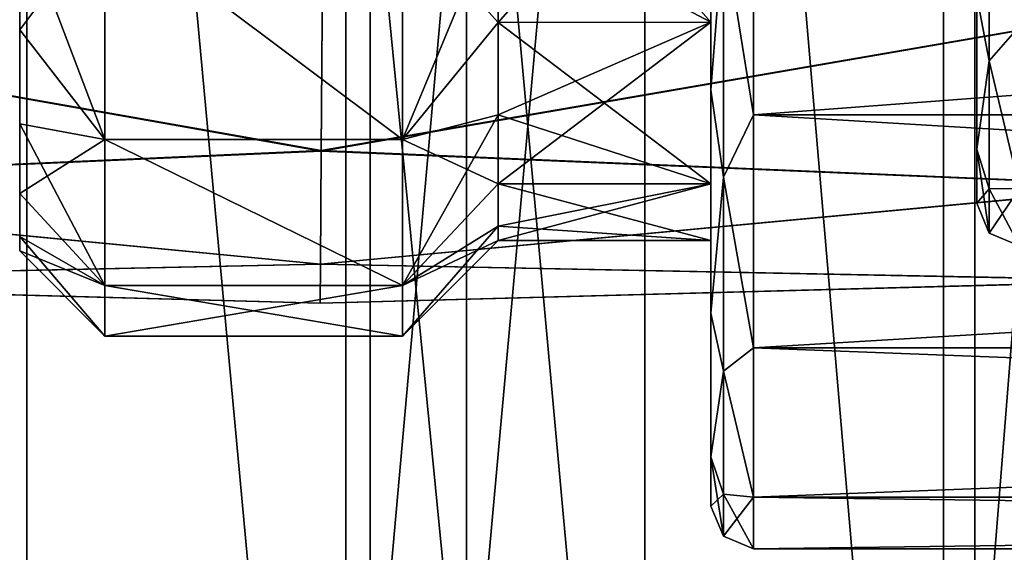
# Model space of a CAD drawing. Header units: millimetres. Extents: x -682 to 137, y -14 to 967.
# Tile 163 of 256: x -384 to -375, y 11 to 16. Entities that reach past the tile are written whole.
import ezdxf

# ---------------------------------------------------------------- set-up
doc = ezdxf.new("R2010")
doc.units = ezdxf.units.MM
doc.header["$LTSCALE"] = 65.185185
for name, color, linetype in [('3833', 7, 'CONTINUOUS'), ('3834', 7, 'CONTINUOUS'), ('3835', 7, 'CONTINUOUS'), ('3836', 7, 'CONTINUOUS'), ('3866', 7, 'CONTINUOUS'), ('3867', 7, 'CONTINUOUS'), ('3868', 7, 'CONTINUOUS'), ('3869', 7, 'CONTINUOUS'), ('3871', 7, 'CONTINUOUS'), ('3873', 7, 'CONTINUOUS'), ('3874', 7, 'CONTINUOUS'), ('3877', 7, 'CONTINUOUS'), ('3878', 7, 'CONTINUOUS'), ('3879', 7, 'CONTINUOUS'), ('3880', 7, 'CONTINUOUS'), ('3881', 7, 'CONTINUOUS'), ('3882', 7, 'CONTINUOUS'), ('3883', 7, 'CONTINUOUS'), ('3884', 7, 'CONTINUOUS'), ('3887', 7, 'CONTINUOUS'), ('3888', 7, 'CONTINUOUS'), ('3956', 7, 'CONTINUOUS'), ('3959', 7, 'CONTINUOUS'), ('3960', 7, 'CONTINUOUS'), ('3961', 7, 'CONTINUOUS'), ('4566', 7, 'CONTINUOUS')]:
    doc.layers.add(name, color=color, linetype=linetype)

msp = doc.modelspace()

# ---------------------------------------------------------------- linework, layer by layer
at = {"layer": '3833', "color": 7, "linetype": 'CONTINUOUS', "true_color": 0x96918c}
for points in [[(-380.9324, 1, -37.4223), (-387.0213, 1, -39.9444), (-387.021, 66.8, -39.9443), (-380.9324, 1, -37.4223)], [(-380.9321, 66.8, -37.4221), (-380.9324, 1, -37.4223), (-387.021, 66.8, -39.9443), (-380.9321, 66.8, -37.4221)], [(-375.313, 1, -33.9787), (-380.9324, 1, -37.4223), (-380.9321, 66.8, -37.4221), (-375.313, 1, -33.9787)], [(-375.3126, 66.8, -33.9784), (-375.313, 1, -33.9787), (-380.9321, 66.8, -37.4221), (-375.3126, 66.8, -33.9784)], [(-370.3015, 1, -29.6985), (-375.313, 1, -33.9787), (-375.3126, 66.8, -33.9784), (-370.3015, 1, -29.6985)], [(-370.3011, 66.8, -29.6981), (-370.3015, 1, -29.6985), (-375.3126, 66.8, -33.9784), (-370.3011, 66.8, -29.6981)]]:
    msp.add_3dface(points, dxfattribs=at)
at = {"layer": '3834', "color": 7, "linetype": 'CONTINUOUS', "true_color": 0x96918c}
for points in [[(-387.0213, 1, 39.9444), (-380.9324, 1, 37.4223), (-387.021, 66.8, 39.9443), (-387.0213, 1, 39.9444)], [(-387.021, 66.8, 39.9443), (-380.9324, 1, 37.4223), (-380.9321, 66.8, 37.4221), (-387.021, 66.8, 39.9443)], [(-380.9324, 1, 37.4223), (-375.313, 1, 33.9787), (-380.9321, 66.8, 37.4221), (-380.9324, 1, 37.4223)], [(-380.9321, 66.8, 37.4221), (-375.313, 1, 33.9787), (-375.3126, 66.8, 33.9784), (-380.9321, 66.8, 37.4221)], [(-375.313, 1, 33.9787), (-370.3015, 1, 29.6985), (-375.3126, 66.8, 33.9784), (-375.313, 1, 33.9787)], [(-375.3126, 66.8, 33.9784), (-370.3015, 1, 29.6985), (-370.3011, 66.8, 29.6981), (-375.3126, 66.8, 33.9784)]]:
    msp.add_3dface(points, dxfattribs=at)
at = {"layer": '3835', "color": 7, "linetype": 'CONTINUOUS', "true_color": 0x96918c}
for points in [[(-383.9322, 3, -36.6309), (-390.1804, 66.8, -38.776), (-390.1806, 3, -38.776), (-383.9322, 3, -36.6309)], [(-383.9319, 66.8, -36.6308), (-390.1804, 66.8, -38.776), (-383.9322, 3, -36.6309), (-383.9319, 66.8, -36.6308)], [(-378.1221, 3, -33.4867), (-383.9319, 66.8, -36.6308), (-383.9322, 3, -36.6309), (-378.1221, 3, -33.4867)], [(-378.1217, 66.8, -33.4864), (-383.9319, 66.8, -36.6308), (-378.1221, 3, -33.4867), (-378.1217, 66.8, -33.4864)], [(-372.9087, 3, -29.429), (-378.1217, 66.8, -33.4864), (-378.1221, 3, -33.4867), (-372.9087, 3, -29.429)], [(-372.9084, 66.8, -29.4286), (-378.1217, 66.8, -33.4864), (-372.9087, 3, -29.429), (-372.9084, 66.8, -29.4286)]]:
    msp.add_3dface(points, dxfattribs=at)
at = {"layer": '3836', "color": 7, "linetype": 'CONTINUOUS', "true_color": 0x96918c}
for points in [[(-390.1806, 3, 38.776), (-390.1804, 66.8, 38.776), (-383.9322, 3, 36.6309), (-390.1806, 3, 38.776)], [(-390.1804, 66.8, 38.776), (-383.9319, 66.8, 36.6308), (-383.9322, 3, 36.6309), (-390.1804, 66.8, 38.776)], [(-383.9322, 3, 36.6309), (-383.9319, 66.8, 36.6308), (-378.1221, 3, 33.4867), (-383.9322, 3, 36.6309)], [(-383.9319, 66.8, 36.6308), (-378.1217, 66.8, 33.4864), (-378.1221, 3, 33.4867), (-383.9319, 66.8, 36.6308)], [(-378.1221, 3, 33.4867), (-378.1217, 66.8, 33.4864), (-372.9087, 3, 29.429), (-378.1221, 3, 33.4867)], [(-378.1217, 66.8, 33.4864), (-372.9084, 66.8, 29.4286), (-372.9087, 3, 29.429), (-378.1217, 66.8, 33.4864)]]:
    msp.add_3dface(points, dxfattribs=at)
at = {"layer": '3866', "color": 7, "linetype": 'CONTINUOUS', "true_color": 0x96918c}
for points in [[(-377.1, 17.9407, 9.4155), (-377.1, 15.1809, 8.0093), (-340.4, 17.9407, 9.4155), (-377.1, 17.9407, 9.4155)], [(-340.4, 17.9407, 9.4155), (-377.1, 15.1809, 8.0093), (-340.4, 15.1809, 8.0093), (-340.4, 17.9407, 9.4155)], [(-377.1, 15.1809, 8.0093), (-377.1, 12.9907, 5.8191), (-340.4, 15.1809, 8.0093), (-377.1, 15.1809, 8.0093)], [(-340.4, 15.1809, 8.0093), (-377.1, 12.9907, 5.8191), (-340.4, 12.9907, 5.8191), (-340.4, 15.1809, 8.0093)], [(-377.1, 12.9907, 5.8191), (-377.1, 11.5845, 3.0593), (-340.4, 12.9907, 5.8191), (-377.1, 12.9907, 5.8191)], [(-340.4, 12.9907, 5.8191), (-377.1, 11.5845, 3.0593), (-340.4, 11.5845, 3.0593), (-340.4, 12.9907, 5.8191)], [(-377.1, 11.1), (-340.4, 11.1), (-340.4, 11.5845, 3.0593), (-377.1, 11.1)], [(-377.1, 11.5845, 3.0593), (-377.1, 11.1), (-340.4, 11.5845, 3.0593), (-377.1, 11.5845, 3.0593)]]:
    msp.add_3dface(points, dxfattribs=at)
at = {"layer": '3867', "color": 7, "linetype": 'CONTINUOUS', "true_color": 0x96918c}
for points in [[(-377.5, 26.5841, 7.6856), (-377.5, 21, 7), (-377.5, 15.416, 7.6856), (-377.5, 26.5841, 7.6856)], [(-377.5, 23.9356, 9.035), (-377.5, 26.5841, 7.6856), (-377.5, 15.416, 7.6856), (-377.5, 23.9356, 9.035)], [(-377.5, 15.4159, -7.6856), (-377.5, 21, -7), (-377.5, 26.584, -7.6856), (-377.5, 15.4159, -7.6856)], [(-377.5, 18.0644, -9.035), (-377.5, 15.4159, -7.6856), (-377.5, 26.584, -7.6856), (-377.5, 18.0644, -9.035)], [(-377.5, 18.0644, 9.0351), (-377.5, 23.9356, 9.035), (-377.5, 15.416, 7.6856), (-377.5, 18.0644, 9.0351)], [(-377.5, 18.3218, -6.4673), (-377.5, 21, -7), (-377.5, 13.3141, -5.5837), (-377.5, 18.3218, -6.4673)], [(-377.5, 13.3141, -5.5837), (-377.5, 21, -7), (-377.5, 15.4159, -7.6856), (-377.5, 13.3141, -5.5837)], [(-377.5, 21, 7), (-377.5, 18.3218, 6.4673), (-377.5, 15.416, 7.6856), (-377.5, 21, 7)], [(-377.5, 16.0504, -4.9496), (-377.5, 18.3218, -6.4673), (-377.5, 13.3141, -5.5837), (-377.5, 16.0504, -4.9496)], [(-377.5, 18.3218, 6.4673), (-377.5, 16.0504, 4.9496), (-377.5, 13.3142, 5.5838), (-377.5, 18.3218, 6.4673)], [(-377.5, 15.416, 7.6856), (-377.5, 18.3218, 6.4673), (-377.5, 13.3142, 5.5838), (-377.5, 15.416, 7.6856)], [(-377.5, 14.5327, -2.6782), (-377.5, 16.0504, -4.9496), (-377.5, 11.9648, -2.9352), (-377.5, 14.5327, -2.6782)], [(-377.5, 11.9648, -2.9352), (-377.5, 16.0504, -4.9496), (-377.5, 13.3141, -5.5837), (-377.5, 11.9648, -2.9352)], [(-377.5, 16.0504, 4.9496), (-377.5, 14.5327, 2.6782), (-377.5, 11.9648, 2.9353), (-377.5, 16.0504, 4.9496)], [(-377.5, 13.3142, 5.5838), (-377.5, 16.0504, 4.9496), (-377.5, 11.9648, 2.9353), (-377.5, 13.3142, 5.5838)], [(-377.5, 14), (-377.5, 14.5327, -2.6782), (-377.5, 11.5), (-377.5, 14)], [(-377.5, 11.5), (-377.5, 14.5327, -2.6782), (-377.5, 11.9648, -2.9352), (-377.5, 11.5)], [(-377.5, 14.5327, 2.6782), (-377.5, 14), (-377.5, 11.9648, 2.9353), (-377.5, 14.5327, 2.6782)], [(-377.5, 14), (-377.5, 11.5), (-377.5, 11.9648, 2.9353), (-377.5, 14)]]:
    msp.add_3dface(points, dxfattribs=at)
at = {"layer": '3868', "color": 7, "linetype": 'CONTINUOUS', "true_color": 0x96918c}
for points in [[(-380.4, 14.9482, 5.078), (-380.4, 17.05, 6.8416), (-383.2, 17.05, 6.8416), (-380.4, 14.9482, 5.078)], [(-383.2, 14.9482, 5.078), (-380.4, 14.9482, 5.078), (-383.2, 17.05, 6.8416), (-383.2, 14.9482, 5.078)], [(-380.4, 13.5764, 2.702), (-380.4, 14.9482, 5.078), (-383.2, 14.9482, 5.078), (-380.4, 13.5764, 2.702)], [(-383.2, 13.5764, 2.7019), (-380.4, 13.5764, 2.702), (-383.2, 14.9482, 5.078), (-383.2, 13.5764, 2.7019)], [(-380.4, 13.1), (-380.4, 13.5764, 2.702), (-383.2, 13.1), (-380.4, 13.1)], [(-383.2, 13.1), (-380.4, 13.5764, 2.702), (-383.2, 13.5764, 2.7019), (-383.2, 13.1)]]:
    msp.add_3dface(points, dxfattribs=at)
at = {"layer": '3869', "color": 7, "linetype": 'CONTINUOUS', "true_color": 0x96918c}
for points in [[(-384, 17.0557, 5.9035), (-384, 26.0205, 5.0202), (-384, 15.9795, 5.0202), (-384, 17.0557, 5.9035)], [(-384, 15.9795, 5.0202), (-384, 26.0205, 5.0202), (-384, 22.0908, 4.777), (-384, 15.9795, 5.0202)], [(-384, 24.9443, -5.9035), (-384, 15.9795, -5.0202), (-384, 26.0205, -5.0202), (-384, 24.9443, -5.9035)], [(-384, 26.0205, -5.0202), (-384, 15.9795, -5.0202), (-384, 19.9092, -4.777), (-384, 26.0205, -5.0202)], [(-384, 17.0557, -5.9035), (-384, 15.9795, -5.0202), (-384, 24.9443, -5.9035), (-384, 17.0557, -5.9035)], [(-384, 19.9092, 4.777), (-384, 15.9795, 5.0202), (-384, 22.0908, 4.777), (-384, 19.9092, 4.777)], [(-384, 15.0964, 3.944), (-384, 15.9795, 5.0202), (-384, 19.9092, 4.777), (-384, 15.0964, 3.944)], [(-384, 17.9452, 3.8312), (-384, 15.0964, 3.944), (-384, 19.9092, 4.777), (-384, 17.9452, 3.8312)], [(-384, 15.9795, -5.0202), (-384, 15.0964, -3.944), (-384, 19.9092, -4.777), (-384, 15.9795, -5.0202)], [(-384, 19.9092, -4.777), (-384, 15.0964, -3.944), (-384, 17.9452, -3.8312), (-384, 19.9092, -4.777)], [(-384, 14.4402, 2.7163), (-384, 15.0964, 3.944), (-384, 17.9452, 3.8312), (-384, 14.4402, 2.7163)], [(-384, 16.5852, 2.1257), (-384, 14.4402, 2.7163), (-384, 17.9452, 3.8312), (-384, 16.5852, 2.1257)], [(-384, 15.0964, -3.944), (-384, 14.4402, -2.7163), (-384, 17.9452, -3.8312), (-384, 15.0964, -3.944)], [(-384, 17.9452, -3.8312), (-384, 14.4402, -2.7163), (-384, 16.5852, -2.1257), (-384, 17.9452, -3.8312)], [(-384, 14.0363, 1.3845), (-384, 14.4402, 2.7163), (-384, 16.5852, 2.1257), (-384, 14.0363, 1.3845)], [(-384, 16.1), (-384, 14.0363, 1.3845), (-384, 16.5852, 2.1257), (-384, 16.1)], [(-384, 14.0363, -1.3845), (-384, 13.9), (-384, 16.5852, -2.1257), (-384, 14.0363, -1.3845)], [(-384, 13.9), (-384, 16.1), (-384, 16.5852, -2.1257), (-384, 13.9)], [(-384, 14.4402, -2.7163), (-384, 14.0363, -1.3845), (-384, 16.5852, -2.1257), (-384, 14.4402, -2.7163)], [(-384, 13.9), (-384, 14.0363, 1.3845), (-384, 16.1), (-384, 13.9)]]:
    msp.add_3dface(points, dxfattribs=at)
at = {"layer": '3871', "color": 7, "linetype": 'CONTINUOUS', "true_color": 0x96918c}
for points in [[(-375, 16.5852, 2.1257), (-375, 17.9453, 3.8312), (-375, 14.856, 2.5442), (-375, 16.5852, 2.1257)], [(-375, 14.856, 2.5442), (-375, 17.9453, 3.8312), (-375, 16.2978, 4.7021), (-375, 14.856, 2.5442)], [(-375, 17.9452, -3.8312), (-375, 16.5852, -2.1257), (-375, 14.8561, -2.5443), (-375, 17.9452, -3.8312)], [(-375, 16.2978, -4.7021), (-375, 17.9452, -3.8312), (-375, 14.8561, -2.5443), (-375, 16.2978, -4.7021)], [(-375, 16.1), (-375, 16.5852, 2.1257), (-375, 14.35), (-375, 16.1)], [(-375, 14.35), (-375, 16.5852, 2.1257), (-375, 14.856, 2.5442), (-375, 14.35)], [(-375, 16.5852, -2.1257), (-375, 16.1), (-375, 14.8561, -2.5443), (-375, 16.5852, -2.1257)], [(-375, 14.8561, -2.5443), (-375, 16.1), (-375, 14.35), (-375, 14.8561, -2.5443)]]:
    msp.add_3dface(points, dxfattribs=at)
at = {"layer": '3873', "color": 7, "linetype": 'CONTINUOUS', "true_color": 0x96918c}
for points in [[(-377.1, 15.1809, -8.0093), (-377.1, 17.9407, -9.4155), (-340.4, 15.1809, -8.0093), (-377.1, 15.1809, -8.0093)], [(-340.4, 15.1809, -8.0093), (-377.1, 17.9407, -9.4155), (-340.4, 17.9407, -9.4155), (-340.4, 15.1809, -8.0093)], [(-377.1, 12.9907, -5.8191), (-377.1, 15.1809, -8.0093), (-340.4, 12.9907, -5.8191), (-377.1, 12.9907, -5.8191)], [(-340.4, 12.9907, -5.8191), (-377.1, 15.1809, -8.0093), (-340.4, 15.1809, -8.0093), (-340.4, 12.9907, -5.8191)], [(-377.1, 11.5845, -3.0593), (-377.1, 12.9907, -5.8191), (-340.4, 11.5845, -3.0593), (-377.1, 11.5845, -3.0593)], [(-340.4, 11.5845, -3.0593), (-377.1, 12.9907, -5.8191), (-340.4, 12.9907, -5.8191), (-340.4, 11.5845, -3.0593)], [(-340.4, 11.1), (-377.1, 11.1), (-377.1, 11.5845, -3.0593), (-340.4, 11.1)], [(-340.4, 11.1), (-377.1, 11.5845, -3.0593), (-340.4, 11.5845, -3.0593), (-340.4, 11.1)]]:
    msp.add_3dface(points, dxfattribs=at)
at = {"layer": '3874', "color": 7, "linetype": 'CONTINUOUS', "true_color": 0x96918c}
for points in [[(-380.4, 17.05, -6.8416), (-380.4, 14.9482, -5.078), (-383.2, 17.05, -6.8416), (-380.4, 17.05, -6.8416)], [(-383.2, 17.05, -6.8416), (-380.4, 14.9482, -5.078), (-383.2, 14.9482, -5.078), (-383.2, 17.05, -6.8416)], [(-380.4, 14.9482, -5.078), (-380.4, 13.5764, -2.702), (-383.2, 14.9482, -5.078), (-380.4, 14.9482, -5.078)], [(-383.2, 14.9482, -5.078), (-380.4, 13.5764, -2.702), (-383.2, 13.5764, -2.7019), (-383.2, 14.9482, -5.078)], [(-380.4, 13.1), (-383.2, 13.1), (-383.2, 13.5764, -2.7019), (-380.4, 13.1)], [(-380.4, 13.5764, -2.702), (-380.4, 13.1), (-383.2, 13.5764, -2.7019), (-380.4, 13.5764, -2.702)]]:
    msp.add_3dface(points, dxfattribs=at)
at = {"layer": '3877', "color": 7, "linetype": 'CONTINUOUS', "true_color": 0x96918c}
for points in [[(-377.5, 16.0504, 4.9496), (-377.5, 18.3218, 6.4673), (-379.5, 16.0503, 4.9497), (-377.5, 16.0504, 4.9496)], [(-379.5, 16.0503, 4.9497), (-377.5, 18.3218, 6.4673), (-379.5, 17.111, 5.8203), (-379.5, 16.0503, 4.9497)], [(-377.5, 14.5327, 2.6782), (-377.5, 16.0504, 4.9496), (-379.5, 14.5328, 2.6788), (-377.5, 14.5327, 2.6782)], [(-379.5, 14.5328, 2.6788), (-377.5, 16.0504, 4.9496), (-379.5, 15.1797, 3.889), (-379.5, 14.5328, 2.6788)], [(-379.5, 15.1797, 3.889), (-377.5, 16.0504, 4.9496), (-379.5, 16.0503, 4.9497), (-379.5, 15.1797, 3.889)], [(-379.5, 14.1345, 1.3656), (-377.5, 14.5327, 2.6782), (-379.5, 14.5328, 2.6788), (-379.5, 14.1345, 1.3656)], [(-377.5, 14), (-377.5, 14.5327, 2.6782), (-379.5, 14), (-377.5, 14)], [(-379.5, 14), (-377.5, 14.5327, 2.6782), (-379.5, 14.1345, 1.3656), (-379.5, 14)]]:
    msp.add_3dface(points, dxfattribs=at)
at = {"layer": '3878', "color": 7, "linetype": 'CONTINUOUS', "true_color": 0x96918c}
for points in [[(-379.5, 16.0503, 4.9497), (-379.5, 17.111, 5.8203), (-380.4, 14.9482, 5.078), (-379.5, 16.0503, 4.9497)], [(-380.4, 14.9482, 5.078), (-379.5, 17.111, 5.8203), (-380.4, 17.05, 6.8416), (-380.4, 14.9482, 5.078)], [(-379.5, 15.1797, 3.889), (-379.5, 16.0503, 4.9497), (-380.4, 14.9482, 5.078), (-379.5, 15.1797, 3.889)], [(-379.5, 14.5328, 2.6788), (-379.5, 15.1797, 3.889), (-380.4, 13.5764, 2.702), (-379.5, 14.5328, 2.6788)], [(-380.4, 13.5764, 2.702), (-379.5, 15.1797, 3.889), (-380.4, 14.9482, 5.078), (-380.4, 13.5764, 2.702)], [(-379.5, 14.1345, 1.3656), (-379.5, 14.5328, 2.6788), (-380.4, 13.5764, 2.702), (-379.5, 14.1345, 1.3656)], [(-379.5, 14), (-379.5, 14.1345, 1.3656), (-380.4, 13.1), (-379.5, 14)], [(-380.4, 13.1), (-379.5, 14.1345, 1.3656), (-380.4, 13.5764, 2.702), (-380.4, 13.1)]]:
    msp.add_3dface(points, dxfattribs=at)
at = {"layer": '3879', "color": 7, "linetype": 'CONTINUOUS', "true_color": 0x96918c}
for points in [[(-377.5, 18.3218, -6.4673), (-377.5, 16.0504, -4.9496), (-379.5, 18.3212, -6.4672), (-377.5, 18.3218, -6.4673)], [(-379.5, 18.3212, -6.4672), (-377.5, 16.0504, -4.9496), (-379.5, 17.111, -5.8203), (-379.5, 18.3212, -6.4672)], [(-379.5, 17.111, -5.8203), (-377.5, 16.0504, -4.9496), (-379.5, 16.0503, -4.9497), (-379.5, 17.111, -5.8203)], [(-377.5, 16.0504, -4.9496), (-377.5, 14.5327, -2.6782), (-379.5, 16.0503, -4.9497), (-377.5, 16.0504, -4.9496)], [(-379.5, 16.0503, -4.9497), (-377.5, 14.5327, -2.6782), (-379.5, 15.1797, -3.889), (-379.5, 16.0503, -4.9497)], [(-379.5, 15.1797, -3.889), (-377.5, 14.5327, -2.6782), (-379.5, 14.5328, -2.6788), (-379.5, 15.1797, -3.889)], [(-377.5, 14.5327, -2.6782), (-377.5, 14), (-379.5, 14.5328, -2.6788), (-377.5, 14.5327, -2.6782)], [(-379.5, 14.5328, -2.6788), (-377.5, 14), (-379.5, 14.1345, -1.3656), (-379.5, 14.5328, -2.6788)], [(-377.5, 14), (-379.5, 14), (-379.5, 14.1345, -1.3656), (-377.5, 14)]]:
    msp.add_3dface(points, dxfattribs=at)
at = {"layer": '3880', "color": 7, "linetype": 'CONTINUOUS', "true_color": 0x96918c}
for points in [[(-379.5, 17.111, -5.8203), (-379.5, 16.0503, -4.9497), (-380.4, 17.05, -6.8416), (-379.5, 17.111, -5.8203)], [(-380.4, 17.05, -6.8416), (-379.5, 16.0503, -4.9497), (-380.4, 14.9482, -5.078), (-380.4, 17.05, -6.8416)], [(-379.5, 16.0503, -4.9497), (-379.5, 15.1797, -3.889), (-380.4, 14.9482, -5.078), (-379.5, 16.0503, -4.9497)], [(-379.5, 15.1797, -3.889), (-379.5, 14.5328, -2.6788), (-380.4, 14.9482, -5.078), (-379.5, 15.1797, -3.889)], [(-380.4, 14.9482, -5.078), (-379.5, 14.5328, -2.6788), (-380.4, 13.5764, -2.702), (-380.4, 14.9482, -5.078)], [(-379.5, 14.5328, -2.6788), (-379.5, 14.1345, -1.3656), (-380.4, 13.5764, -2.702), (-379.5, 14.5328, -2.6788)], [(-379.5, 14.1345, -1.3656), (-379.5, 14), (-380.4, 13.5764, -2.702), (-379.5, 14.1345, -1.3656)], [(-379.5, 14), (-380.4, 13.1), (-380.4, 13.5764, -2.702), (-379.5, 14)]]:
    msp.add_3dface(points, dxfattribs=at)
at = {"layer": '3881', "color": 7, "linetype": 'CONTINUOUS', "true_color": 0x96918c}
for points in [[(-383.2, 17.05, 6.8416), (-384, 17.0557, 5.9035), (-384, 15.9795, 5.0202), (-383.2, 17.05, 6.8416)], [(-383.2, 14.9482, 5.078), (-383.2, 17.05, 6.8416), (-384, 15.9795, 5.0202), (-383.2, 14.9482, 5.078)], [(-383.2, 14.9482, 5.078), (-384, 15.9795, 5.0202), (-384, 15.0964, 3.944), (-383.2, 14.9482, 5.078)], [(-383.2, 14.9482, 5.078), (-384, 15.0964, 3.944), (-384, 14.4402, 2.7163), (-383.2, 14.9482, 5.078)], [(-383.2, 13.5764, 2.7019), (-383.2, 14.9482, 5.078), (-384, 14.4402, 2.7163), (-383.2, 13.5764, 2.7019)], [(-383.2, 13.5764, 2.7019), (-384, 14.4402, 2.7163), (-384, 14.0363, 1.3845), (-383.2, 13.5764, 2.7019)], [(-383.2, 13.5764, 2.7019), (-384, 14.0363, 1.3845), (-384, 13.9), (-383.2, 13.5764, 2.7019)], [(-383.2, 13.1), (-383.2, 13.5764, 2.7019), (-384, 13.9), (-383.2, 13.1)]]:
    msp.add_3dface(points, dxfattribs=at)
at = {"layer": '3882', "color": 7, "linetype": 'CONTINUOUS', "true_color": 0x96918c}
for points in [[(-384, 15.9795, -5.0202), (-384, 17.0557, -5.9035), (-383.2, 14.9482, -5.078), (-384, 15.9795, -5.0202)], [(-384, 17.0557, -5.9035), (-383.2, 17.05, -6.8416), (-383.2, 14.9482, -5.078), (-384, 17.0557, -5.9035)], [(-384, 15.0964, -3.944), (-384, 15.9795, -5.0202), (-383.2, 14.9482, -5.078), (-384, 15.0964, -3.944)], [(-384, 14.4402, -2.7163), (-384, 15.0964, -3.944), (-383.2, 13.5764, -2.7019), (-384, 14.4402, -2.7163)], [(-384, 15.0964, -3.944), (-383.2, 14.9482, -5.078), (-383.2, 13.5764, -2.7019), (-384, 15.0964, -3.944)], [(-384, 14.0363, -1.3845), (-384, 14.4402, -2.7163), (-383.2, 13.5764, -2.7019), (-384, 14.0363, -1.3845)], [(-383.2, 13.1), (-384, 13.9), (-384, 14.0363, -1.3845), (-383.2, 13.1)], [(-383.2, 13.1), (-384, 14.0363, -1.3845), (-383.2, 13.5764, -2.7019), (-383.2, 13.1)]]:
    msp.add_3dface(points, dxfattribs=at)
at = {"layer": '3883', "color": 7, "linetype": 'CONTINUOUS', "true_color": 0x96918c}
for points in [[(-374.6, 16.0149, -4.9851), (-374.6, 18.3021, -6.5134), (-374.8828, 17.5336, -6.004), (-374.6, 16.0149, -4.9851)], [(-375, 16.2978, -4.7021), (-374.8828, 15.6891, -4.4563), (-374.8828, 17.5336, -6.004), (-375, 16.2978, -4.7021)], [(-374.8828, 15.6891, -4.4563), (-374.6, 16.0149, -4.9851), (-374.8828, 17.5336, -6.004), (-374.8828, 15.6891, -4.4563)], [(-375, 16.2978, -4.7021), (-375, 14.8561, -2.5443), (-374.8828, 15.6891, -4.4563), (-375, 16.2978, -4.7021)], [(-374.6, 14.4866, -2.6979), (-374.6, 16.0149, -4.9851), (-374.8828, 15.6891, -4.4563), (-374.6, 14.4866, -2.6979)], [(-375, 14.8561, -2.5443), (-374.8828, 14.4853, -2.3712), (-374.8828, 15.6891, -4.4563), (-375, 14.8561, -2.5443)], [(-374.8828, 14.4853, -2.3712), (-374.6, 14.4866, -2.6979), (-374.8828, 15.6891, -4.4563), (-374.8828, 14.4853, -2.3712)], [(-375, 14.8561, -2.5443), (-375, 14.35), (-374.8828, 14.4853, -2.3712), (-375, 14.8561, -2.5443)], [(-375, 14.35), (-374.8828, 14.0672), (-374.8828, 14.4853, -2.3712), (-375, 14.35)], [(-374.6, 13.95), (-374.6, 14.4866, -2.6979), (-374.8828, 14.0672), (-374.6, 13.95)], [(-374.8828, 14.0672), (-374.6, 14.4866, -2.6979), (-374.8828, 14.4853, -2.3712), (-374.8828, 14.0672)]]:
    msp.add_3dface(points, dxfattribs=at)
at = {"layer": '3884', "color": 7, "linetype": 'CONTINUOUS', "true_color": 0x96918c}
for points in [[(-374.6, 18.3021, 6.5134), (-374.6, 16.0149, 4.9851), (-374.8828, 17.5336, 6.004), (-374.6, 18.3021, 6.5134)], [(-375, 16.2978, 4.7021), (-374.8828, 17.5336, 6.004), (-374.8828, 15.6891, 4.4563), (-375, 16.2978, 4.7021)], [(-374.8828, 17.5336, 6.004), (-374.6, 16.0149, 4.9851), (-374.8828, 15.6891, 4.4563), (-374.8828, 17.5336, 6.004)], [(-375, 14.856, 2.5442), (-375, 16.2978, 4.7021), (-374.8828, 15.6891, 4.4563), (-375, 14.856, 2.5442)], [(-374.6, 16.0149, 4.9851), (-374.6, 14.4866, 2.6979), (-374.8828, 15.6891, 4.4563), (-374.6, 16.0149, 4.9851)], [(-375, 14.856, 2.5442), (-374.8828, 15.6891, 4.4563), (-374.8828, 14.4853, 2.3712), (-375, 14.856, 2.5442)], [(-374.8828, 15.6891, 4.4563), (-374.6, 14.4866, 2.6979), (-374.8828, 14.4853, 2.3712), (-374.8828, 15.6891, 4.4563)], [(-375, 14.35), (-375, 14.856, 2.5442), (-374.8828, 14.0672), (-375, 14.35)], [(-375, 14.856, 2.5442), (-374.8828, 14.4853, 2.3712), (-374.8828, 14.0672), (-375, 14.856, 2.5442)], [(-374.6, 14.4866, 2.6979), (-374.6, 13.95), (-374.8828, 14.4853, 2.3712), (-374.6, 14.4866, 2.6979)], [(-374.8828, 14.4853, 2.3712), (-374.6, 13.95), (-374.8828, 14.0672), (-374.8828, 14.4853, 2.3712)]]:
    msp.add_3dface(points, dxfattribs=at)
at = {"layer": '3887', "color": 7, "linetype": 'CONTINUOUS', "true_color": 0x96918c}
for points in [[(-377.5, 15.4159, -7.6856), (-377.5, 18.0644, -9.035), (-377.3828, 16.9361, -8.8988), (-377.5, 15.4159, -7.6856)], [(-377.1, 17.9407, -9.4155), (-377.1, 15.1809, -8.0093), (-377.3828, 16.9361, -8.8988), (-377.1, 17.9407, -9.4155)], [(-377.3828, 14.5936, -7.3934), (-377.5, 15.4159, -7.6856), (-377.3828, 16.9361, -8.8988), (-377.3828, 14.5936, -7.3934)], [(-377.1, 15.1809, -8.0093), (-377.3828, 14.5936, -7.3934), (-377.3828, 16.9361, -8.8988), (-377.1, 15.1809, -8.0093)], [(-377.5, 13.3141, -5.5837), (-377.5, 15.4159, -7.6856), (-377.3828, 14.5936, -7.3934), (-377.5, 13.3141, -5.5837)], [(-377.1, 15.1809, -8.0093), (-377.1, 12.9907, -5.8191), (-377.3828, 14.5936, -7.3934), (-377.1, 15.1809, -8.0093)], [(-377.3828, 12.7701, -5.289), (-377.5, 13.3141, -5.5837), (-377.3828, 14.5936, -7.3934), (-377.3828, 12.7701, -5.289)], [(-377.1, 12.9907, -5.8191), (-377.3828, 12.7701, -5.289), (-377.3828, 14.5936, -7.3934), (-377.1, 12.9907, -5.8191)], [(-377.5, 11.9648, -2.9352), (-377.5, 13.3141, -5.5837), (-377.3828, 12.7701, -5.289), (-377.5, 11.9648, -2.9352)], [(-377.1, 12.9907, -5.8191), (-377.1, 11.5845, -3.0593), (-377.3828, 12.7701, -5.289), (-377.1, 12.9907, -5.8191)], [(-377.3828, 11.6134, -2.7561), (-377.5, 11.9648, -2.9352), (-377.3828, 12.7701, -5.289), (-377.3828, 11.6134, -2.7561)], [(-377.1, 11.5845, -3.0593), (-377.3828, 11.6134, -2.7561), (-377.3828, 12.7701, -5.289), (-377.1, 11.5845, -3.0593)], [(-377.5, 11.5), (-377.5, 11.9648, -2.9352), (-377.3828, 11.2172), (-377.5, 11.5)], [(-377.3828, 11.2172), (-377.5, 11.9648, -2.9352), (-377.3828, 11.6134, -2.7561), (-377.3828, 11.2172)], [(-377.1, 11.5845, -3.0593), (-377.1, 11.1), (-377.3828, 11.6134, -2.7561), (-377.1, 11.5845, -3.0593)], [(-377.1, 11.1), (-377.3828, 11.2172), (-377.3828, 11.6134, -2.7561), (-377.1, 11.1)]]:
    msp.add_3dface(points, dxfattribs=at)
at = {"layer": '3888', "color": 7, "linetype": 'CONTINUOUS', "true_color": 0x96918c}
for points in [[(-377.5, 18.0644, 9.0351), (-377.5, 15.416, 7.6856), (-377.3828, 16.9361, 8.8988), (-377.5, 18.0644, 9.0351)], [(-377.1, 15.1809, 8.0093), (-377.1, 17.9407, 9.4155), (-377.3828, 16.9361, 8.8988), (-377.1, 15.1809, 8.0093)], [(-377.3828, 16.9361, 8.8988), (-377.5, 15.416, 7.6856), (-377.3828, 14.5936, 7.3934), (-377.3828, 16.9361, 8.8988)], [(-377.1, 15.1809, 8.0093), (-377.3828, 16.9361, 8.8988), (-377.3828, 14.5936, 7.3934), (-377.1, 15.1809, 8.0093)], [(-377.5, 15.416, 7.6856), (-377.5, 13.3142, 5.5838), (-377.3828, 14.5936, 7.3934), (-377.5, 15.416, 7.6856)], [(-377.1, 12.9907, 5.8191), (-377.1, 15.1809, 8.0093), (-377.3828, 14.5936, 7.3934), (-377.1, 12.9907, 5.8191)], [(-377.3828, 14.5936, 7.3934), (-377.5, 13.3142, 5.5838), (-377.3828, 12.7701, 5.289), (-377.3828, 14.5936, 7.3934)], [(-377.1, 12.9907, 5.8191), (-377.3828, 14.5936, 7.3934), (-377.3828, 12.7701, 5.289), (-377.1, 12.9907, 5.8191)], [(-377.5, 13.3142, 5.5838), (-377.5, 11.9648, 2.9353), (-377.3828, 12.7701, 5.289), (-377.5, 13.3142, 5.5838)], [(-377.1, 11.5845, 3.0593), (-377.1, 12.9907, 5.8191), (-377.3828, 12.7701, 5.289), (-377.1, 11.5845, 3.0593)], [(-377.3828, 12.7701, 5.289), (-377.5, 11.9648, 2.9353), (-377.3828, 11.6134, 2.7561), (-377.3828, 12.7701, 5.289)], [(-377.1, 11.5845, 3.0593), (-377.3828, 12.7701, 5.289), (-377.3828, 11.6134, 2.7561), (-377.1, 11.5845, 3.0593)], [(-377.5, 11.9648, 2.9353), (-377.5, 11.5), (-377.3828, 11.6134, 2.7561), (-377.5, 11.9648, 2.9353)], [(-377.3828, 11.6134, 2.7561), (-377.5, 11.5), (-377.3828, 11.2172), (-377.3828, 11.6134, 2.7561)], [(-377.1, 11.5845, 3.0593), (-377.3828, 11.6134, 2.7561), (-377.3828, 11.2172), (-377.1, 11.5845, 3.0593)], [(-377.1, 11.1), (-377.1, 11.5845, 3.0593), (-377.3828, 11.2172), (-377.1, 11.1)]]:
    msp.add_3dface(points, dxfattribs=at)
at = {"layer": '3956', "color": 7, "linetype": 'CONTINUOUS', "true_color": 0x96918c}
for points in [[(-386.8668, 72.5, 40.4199), (-380.7054, 72.5, 37.8678), (-386.8665, 8.7, 40.4198), (-386.8668, 72.5, 40.4199)], [(-386.8665, 8.7, 40.4198), (-380.7054, 72.5, 37.8678), (-380.7051, 8.7, 37.8676), (-386.8665, 8.7, 40.4198)], [(-380.7054, 72.5, 37.8678), (-375.0191, 72.5, 34.3832), (-380.7051, 8.7, 37.8676), (-380.7054, 72.5, 37.8678)], [(-380.7051, 8.7, 37.8676), (-375.0191, 72.5, 34.3832), (-375.0187, 8.7, 34.3829), (-380.7051, 8.7, 37.8676)], [(-375.0191, 72.5, 34.3832), (-369.948, 72.5, 30.052), (-375.0187, 8.7, 34.3829), (-375.0191, 72.5, 34.3832)], [(-375.0187, 8.7, 34.3829), (-369.948, 72.5, 30.052), (-369.9476, 8.7, 30.0517), (-375.0187, 8.7, 34.3829)]]:
    msp.add_3dface(points, dxfattribs=at)
at = {"layer": '3959', "color": 7, "linetype": 'CONTINUOUS', "true_color": 0x96918c}
for points in [[(-386.2487, 8.7, 42.322), (-379.7973, 8.7, 39.6497), (-386.2487, 74.5, 42.322), (-386.2487, 8.7, 42.322)], [(-386.2487, 74.5, 42.322), (-379.7973, 8.7, 39.6497), (-379.7974, 74.5, 39.6498), (-386.2487, 74.5, 42.322)], [(-379.7973, 8.7, 39.6497), (-373.8434, 8.7, 36.0011), (-379.7974, 74.5, 39.6498), (-379.7973, 8.7, 39.6497)], [(-379.7974, 74.5, 39.6498), (-373.8434, 8.7, 36.0011), (-373.8436, 74.5, 36.0013), (-379.7974, 74.5, 39.6498)]]:
    msp.add_3dface(points, dxfattribs=at)
at = {"layer": '3960', "color": 7, "linetype": 'CONTINUOUS', "true_color": 0x96918c}
for points in [[(-380.7054, 72.5, -37.8678), (-386.8668, 72.5, -40.4199), (-386.8665, 8.7, -40.4198), (-380.7054, 72.5, -37.8678)], [(-380.7051, 8.7, -37.8676), (-380.7054, 72.5, -37.8678), (-386.8665, 8.7, -40.4198), (-380.7051, 8.7, -37.8676)], [(-375.0191, 72.5, -34.3832), (-380.7054, 72.5, -37.8678), (-380.7051, 8.7, -37.8676), (-375.0191, 72.5, -34.3832)], [(-375.0187, 8.7, -34.3829), (-375.0191, 72.5, -34.3832), (-380.7051, 8.7, -37.8676), (-375.0187, 8.7, -34.3829)], [(-369.948, 72.5, -30.052), (-375.0191, 72.5, -34.3832), (-375.0187, 8.7, -34.3829), (-369.948, 72.5, -30.052)], [(-369.9476, 8.7, -30.0517), (-369.948, 72.5, -30.052), (-375.0187, 8.7, -34.3829), (-369.9476, 8.7, -30.0517)]]:
    msp.add_3dface(points, dxfattribs=at)
at = {"layer": '3961', "color": 7, "linetype": 'CONTINUOUS', "true_color": 0x96918c}
for points in [[(-379.7973, 8.7, -39.6497), (-386.2487, 8.7, -42.322), (-379.7974, 74.5, -39.6498), (-379.7973, 8.7, -39.6497)], [(-379.7974, 74.5, -39.6498), (-386.2487, 8.7, -42.322), (-386.2487, 74.5, -42.322), (-379.7974, 74.5, -39.6498)], [(-373.8436, 74.5, -36.0013), (-379.7973, 8.7, -39.6497), (-379.7974, 74.5, -39.6498), (-373.8436, 74.5, -36.0013)], [(-373.8434, 8.7, -36.0011), (-379.7973, 8.7, -39.6497), (-373.8436, 74.5, -36.0013), (-373.8434, 8.7, -36.0011)]]:
    msp.add_3dface(points, dxfattribs=at)
at = {"layer": '4566', "color": 7, "linetype": 'CONTINUOUS', "true_color": 0x191919}
for points in [[(-381.1531, 16.504, 6.0694), (-388.7225, 16.1816, 5.7472), (-381.1649, 14.8438, 4.4108), (-381.1531, 16.504, 6.0694)], [(-381.1649, 14.8403, -4.406), (-388.7225, 16.177, -5.7434), (-381.1531, 16.4992, -6.0659), (-381.1649, 14.8403, -4.406)], [(-381.1531, 16.504, 6.0694), (-381.1649, 14.8438, 4.4108), (-373.3832, 16.1865, 5.7472), (-381.1531, 16.504, 6.0694)], [(-381.1649, 14.8403, -4.406), (-381.1531, 16.4992, -6.0659), (-373.3832, 16.182, -5.7434), (-381.1649, 14.8403, -4.406)], [(-388.7225, 16.1816, 5.7472), (-388.7379, 14.5066, 3.7526), (-381.1649, 14.8438, 4.4108), (-388.7225, 16.1816, 5.7472)], [(-388.7379, 14.5036, -3.7474), (-388.7225, 16.177, -5.7434), (-381.1649, 14.8403, -4.406), (-388.7379, 14.5036, -3.7474)], [(-373.3832, 16.1865, 5.7472), (-381.1649, 14.8438, 4.4108), (-373.319, 14.5127, 3.7526), (-373.3832, 16.1865, 5.7472)], [(-373.319, 14.5097, -3.7474), (-381.1649, 14.8403, -4.406), (-373.3832, 16.182, -5.7434), (-373.319, 14.5097, -3.7474)], [(-381.1649, 14.8438, 4.4108), (-388.7379, 14.5066, 3.7526), (-381.1724, 13.7775, 2.3205), (-381.1649, 14.8438, 4.4108)], [(-381.1725, 13.7756, -2.3148), (-388.7379, 14.5036, -3.7474), (-381.1649, 14.8403, -4.406), (-381.1725, 13.7756, -2.3148)], [(-381.1725, 13.7756, -2.3148), (-381.1649, 14.8403, -4.406), (-373.319, 14.5097, -3.7474), (-381.1725, 13.7756, -2.3148)], [(-381.1649, 14.8438, 4.4108), (-381.1724, 13.7775, 2.3205), (-373.319, 14.5127, 3.7526), (-381.1649, 14.8438, 4.4108)], [(-388.7379, 14.5066, 3.7526), (-388.7461, 13.6148, 1.3053), (-381.1724, 13.7775, 2.3205), (-388.7379, 14.5066, 3.7526)], [(-388.7461, 13.6137, -1.2994), (-388.7379, 14.5036, -3.7474), (-381.1725, 13.7756, -2.3148), (-388.7461, 13.6137, -1.2994)], [(-373.2848, 13.6205, -1.2994), (-381.1725, 13.7756, -2.3148), (-373.319, 14.5097, -3.7474), (-373.2848, 13.6205, -1.2994)], [(-373.319, 14.5127, 3.7526), (-381.1724, 13.7775, 2.3205), (-373.2848, 13.6215, 1.3053), (-373.319, 14.5127, 3.7526)], [(-381.1724, 13.7775, 2.3205), (-388.7461, 13.6148, 1.3053), (-381.1751, 13.4094, 0.003), (-381.1724, 13.7775, 2.3205)], [(-381.1751, 13.4094, 0.003), (-388.7461, 13.6137, -1.2994), (-381.1725, 13.7756, -2.3148), (-381.1751, 13.4094, 0.003)], [(-381.1724, 13.7775, 2.3205), (-381.1751, 13.4094, 0.003), (-373.2848, 13.6215, 1.3053), (-381.1724, 13.7775, 2.3205)], [(-381.1751, 13.4094, 0.003), (-381.1725, 13.7756, -2.3148), (-373.2848, 13.6205, -1.2994), (-381.1751, 13.4094, 0.003)], [(-388.7461, 13.6148, 1.3053), (-388.7461, 13.6137, -1.2994), (-381.1751, 13.4094, 0.003), (-388.7461, 13.6148, 1.3053)], [(-373.2848, 13.6215, 1.3053), (-381.1751, 13.4094, 0.003), (-373.2848, 13.6205, -1.2994), (-373.2848, 13.6215, 1.3053)]]:
    msp.add_3dface(points, dxfattribs=at)

doc.saveas('drawing.dxf')
